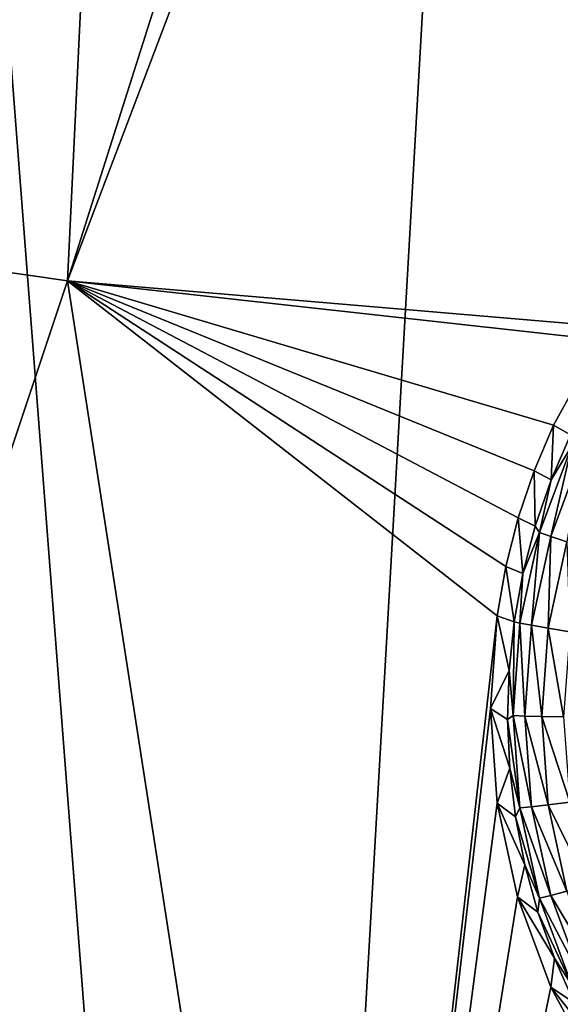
# Model space of a CAD drawing. Header units: metres. Extents: x -24 to 72, y -247 to 22.
# Tile 43 of 256: x -1.962 to -1.034, y -240.571 to -238.881. Entities that reach past the tile are written whole.
import ezdxf

# ---------------------------------------------------------------- set-up
doc = ezdxf.new("R2010")
doc.units = ezdxf.units.M
doc.layers.add('solid_509589_MEDIA_SW0001', color=7, linetype='CONTINUOUS')

msp = doc.modelspace()

# ---------------------------------------------------------------- linework, layer by layer
at = {"layer": 'solid_509589_MEDIA_SW0001'}
for points in [[(-2.210377, -235.937149, 309.931488), (-2.358696, -244.110016, 310.073792), (-1.574033, -244.180084, 310.07663)], [(-1.11095, -236.069534, 309.935699), (-2.210377, -235.937149, 309.931488), (-1.574033, -244.180084, 310.07663)], [(-1.11095, -236.069534, 309.935699), (-1.574033, -244.180084, 310.07663), (-0.787579, -244.222183, 310.078339)], [(-0.004503, -236.113846, 309.937134), (-1.11095, -236.069534, 309.935699), (-0.787579, -244.222183, 310.078339)], [(-2.805785, -239.195419, 268.822845), (-2.499789, -236.273346, 269.00351), (-1.738952, -236.393936, 269.005615)], [(-1.880037, -239.328506, 268.825165), (-2.805785, -239.195419, 268.822845), (-1.738952, -236.393936, 269.005615)], [(-1.880037, -239.328506, 268.825165), (-1.738952, -236.393936, 269.005615), (-0.972611, -236.471252, 269.006958)], [(-0.841146, -236.592407, 268.997559), (-1.880037, -239.328506, 268.825165), (-0.972611, -236.471252, 269.006958)], [(-0.841146, -236.592407, 268.997559), (-0.94952, -239.407715, 268.826599), (-1.880037, -239.328506, 268.825165)], [(-2.824818, -242.161926, 268.786407), (-2.805785, -239.195419, 268.822845), (-1.880037, -239.328506, 268.825165)], [(-1.416298, -242.316895, 268.789124), (-2.824818, -242.161926, 268.786407), (-1.880037, -239.328506, 268.825165)], [(-0.964568, -239.430115, 268.825745), (-1.880037, -239.328506, 268.825165), (-0.94952, -239.407715, 268.826599)], [(-1.142409, -239.903763, 268.809753), (-1.416298, -242.316895, 268.789124), (-1.880037, -239.328506, 268.825165)], [(-1.127336, -239.818954, 268.812286), (-1.142409, -239.903763, 268.809753), (-1.880037, -239.328506, 268.825165)], [(-1.106051, -239.735718, 268.81488), (-1.127336, -239.818954, 268.812286), (-1.880037, -239.328506, 268.825165)], [(-1.078772, -239.654602, 268.817596), (-1.106051, -239.735718, 268.81488), (-1.880037, -239.328506, 268.825165)], [(-1.045854, -239.576355, 268.820313), (-1.078772, -239.654602, 268.817596), (-1.880037, -239.328506, 268.825165)], [(-0.964568, -239.430115, 268.825745), (-1.045854, -239.576355, 268.820313), (-1.880037, -239.328506, 268.825165)], [(-1.016487, -239.593124, 268.465393), (-1.045854, -239.576355, 268.820313), (-0.964568, -239.430115, 268.825745)], [(-1.049575, -239.67038, 268.466736), (-1.078772, -239.654602, 268.817596), (-1.045854, -239.576355, 268.820313)], [(-1.049575, -239.67038, 268.466736), (-1.045854, -239.576355, 268.820313), (-1.016487, -239.593124, 268.465393)], [(-1.013886, -239.612076, 268.411041), (-1.049575, -239.67038, 268.466736), (-1.016487, -239.593124, 268.465393)], [(-1.013886, -239.612076, 268.411041), (-1.069431, -239.760971, 268.413635), (-1.049575, -239.67038, 268.466736)], [(-1.05036, -239.767471, 268.361816), (-1.069431, -239.760971, 268.413635), (-1.013886, -239.612076, 268.411041)], [(-0.995805, -239.621231, 268.359253), (-1.05036, -239.767471, 268.361816), (-1.013886, -239.612076, 268.411041)], [(-1.02242, -239.776505, 268.314606), (-1.05036, -239.767471, 268.361816), (-0.995805, -239.621231, 268.359253)], [(-1.076795, -239.749893, 268.468109), (-1.106051, -239.735718, 268.81488), (-1.078772, -239.654602, 268.817596)], [(-1.076795, -239.749893, 268.468109), (-1.078772, -239.654602, 268.817596), (-1.049575, -239.67038, 268.466736)], [(-1.069431, -239.760971, 268.413635), (-1.076795, -239.749893, 268.468109), (-1.049575, -239.67038, 268.466736)], [(-1.097997, -239.831207, 268.469543), (-1.127336, -239.818954, 268.812286), (-1.106051, -239.735718, 268.81488)], [(-1.097997, -239.831207, 268.469543), (-1.106051, -239.735718, 268.81488), (-1.076795, -239.749893, 268.468109)], [(-1.069431, -239.760971, 268.413635), (-1.103218, -239.91626, 268.416351), (-1.097997, -239.831207, 268.469543)], [(-1.083544, -239.919998, 268.364471), (-1.103218, -239.91626, 268.416351), (-1.069431, -239.760971, 268.413635)], [(-1.069431, -239.760971, 268.413635), (-1.097997, -239.831207, 268.469543), (-1.076795, -239.749893, 268.468109)], [(-1.05036, -239.767471, 268.361816), (-1.083544, -239.919998, 268.364471), (-1.069431, -239.760971, 268.413635)], [(-1.05472, -239.924973, 268.3172), (-1.083544, -239.919998, 268.364471), (-1.05036, -239.767471, 268.361816)], [(-1.02242, -239.776505, 268.314606), (-1.05472, -239.924973, 268.3172), (-1.05036, -239.767471, 268.361816)], [(-1.017737, -239.931, 268.276093), (-1.05472, -239.924973, 268.3172), (-1.02242, -239.776505, 268.314606)], [(-1.113061, -239.913895, 268.470978), (-1.142409, -239.903763, 268.809753), (-1.127336, -239.818954, 268.812286)], [(-1.113061, -239.913895, 268.470978), (-1.127336, -239.818954, 268.812286), (-1.097997, -239.831207, 268.469543)], [(-1.103218, -239.91626, 268.416351), (-1.113061, -239.913895, 268.470978), (-1.097997, -239.831207, 268.469543)], [(-1.142409, -239.903763, 268.809753), (-1.153515, -240.062698, 268.805389), (-1.416298, -242.316895, 268.789124)], [(-1.121904, -239.997467, 268.472443), (-1.153515, -240.062698, 268.805389), (-1.142409, -239.903763, 268.809753)], [(-1.121904, -239.997467, 268.472443), (-1.142409, -239.903763, 268.809753), (-1.113061, -239.913895, 268.470978)], [(-1.114557, -240.074783, 268.419128), (-1.121904, -239.997467, 268.472443), (-1.113061, -239.913895, 268.470978)], [(-1.114557, -240.074783, 268.419128), (-1.113061, -239.913895, 268.470978), (-1.103218, -239.91626, 268.416351)], [(-1.094681, -240.075684, 268.367188), (-1.114557, -240.074783, 268.419128), (-1.103218, -239.91626, 268.416351)], [(-1.094681, -240.075684, 268.367188), (-1.103218, -239.91626, 268.416351), (-1.083544, -239.919998, 268.364471)], [(-1.06556, -240.076508, 268.319824), (-1.094681, -240.075684, 268.367188), (-1.083544, -239.919998, 268.364471)], [(-1.06556, -240.076508, 268.319824), (-1.083544, -239.919998, 268.364471), (-1.05472, -239.924973, 268.3172)], [(-1.028197, -240.077225, 268.278656), (-1.06556, -240.076508, 268.319824), (-1.05472, -239.924973, 268.3172)], [(-1.028197, -240.077225, 268.278656), (-1.05472, -239.924973, 268.3172), (-1.017737, -239.931, 268.276093)], [(-1.124476, -240.081467, 268.473907), (-1.153515, -240.062698, 268.805389), (-1.121904, -239.997467, 268.472443)], [(-1.114557, -240.074783, 268.419128), (-1.124476, -240.081467, 268.473907), (-1.121904, -239.997467, 268.472443)], [(-1.153515, -240.062698, 268.805389), (-1.142203, -240.225021, 268.801422), (-1.416298, -242.316895, 268.789124)], [(-1.120762, -240.165421, 268.475372), (-1.142203, -240.225021, 268.801422), (-1.153515, -240.062698, 268.805389)], [(-1.120762, -240.165421, 268.475372), (-1.153515, -240.062698, 268.805389), (-1.124476, -240.081467, 268.473907)], [(-1.114557, -240.074783, 268.419128), (-1.103218, -240.233292, 268.421906), (-1.124476, -240.081467, 268.473907)], [(-1.103218, -240.233292, 268.421906), (-1.120762, -240.165421, 268.475372), (-1.124476, -240.081467, 268.473907)], [(-1.083544, -240.231369, 268.369904), (-1.103218, -240.233292, 268.421906), (-1.114557, -240.074783, 268.419128)], [(-1.094681, -240.075684, 268.367188), (-1.083544, -240.231369, 268.369904), (-1.114557, -240.074783, 268.419128)], [(-1.05472, -240.228058, 268.322479), (-1.083544, -240.231369, 268.369904), (-1.094681, -240.075684, 268.367188)], [(-1.06556, -240.076508, 268.319824), (-1.05472, -240.228058, 268.322479), (-1.094681, -240.075684, 268.367188)], [(-1.017737, -240.22345, 268.281219), (-1.05472, -240.228058, 268.322479), (-1.06556, -240.076508, 268.319824)], [(-1.028197, -240.077225, 268.278656), (-1.017737, -240.22345, 268.281219), (-1.06556, -240.076508, 268.319824)], [(-1.110783, -240.248871, 268.476837), (-1.142203, -240.225021, 268.801422), (-1.120762, -240.165421, 268.475372)], [(-1.103218, -240.233292, 268.421906), (-1.110783, -240.248871, 268.476837), (-1.120762, -240.165421, 268.475372)], [(-1.142203, -240.225021, 268.801422), (-1.107629, -240.386185, 268.798004), (-1.416298, -242.316895, 268.789124)], [(-1.094596, -240.331329, 268.478271), (-1.107629, -240.386185, 268.798004), (-1.142203, -240.225021, 268.801422)], [(-1.094596, -240.331329, 268.478271), (-1.142203, -240.225021, 268.801422), (-1.110783, -240.248871, 268.476837)], [(-1.103218, -240.233292, 268.421906), (-1.069431, -240.38858, 268.424591), (-1.110783, -240.248871, 268.476837)], [(-1.083544, -240.231369, 268.369904), (-1.05036, -240.383896, 268.372589), (-1.103218, -240.233292, 268.421906)], [(-1.05036, -240.383896, 268.372589), (-1.069431, -240.38858, 268.424591), (-1.103218, -240.233292, 268.421906)], [(-1.05472, -240.228058, 268.322479), (-1.02242, -240.376511, 268.325073), (-1.083544, -240.231369, 268.369904)], [(-1.02242, -240.376511, 268.325073), (-1.05036, -240.383896, 268.372589), (-1.083544, -240.231369, 268.369904)], [(-1.017737, -240.22345, 268.281219), (-0.98657, -240.366714, 268.283691), (-1.05472, -240.228058, 268.322479)], [(-0.98657, -240.366714, 268.283691), (-1.02242, -240.376511, 268.325073), (-1.05472, -240.228058, 268.322479)], [(-1.069431, -240.38858, 268.424591), (-1.094596, -240.331329, 268.478271), (-1.110783, -240.248871, 268.476837)], [(-1.07229, -240.412354, 268.479675), (-1.107629, -240.386185, 268.798004), (-1.094596, -240.331329, 268.478271)], [(-1.069431, -240.38858, 268.424591), (-1.07229, -240.412354, 268.479675), (-1.094596, -240.331329, 268.478271)], [(-1.107629, -240.386185, 268.798004), (-1.050317, -240.541153, 268.795135), (-1.416298, -242.316895, 268.789124)], [(-1.04399, -240.491486, 268.481049), (-1.050317, -240.541153, 268.795135), (-1.107629, -240.386185, 268.798004)], [(-1.04399, -240.491486, 268.481049), (-1.107629, -240.386185, 268.798004), (-1.07229, -240.412354, 268.479675)], [(-1.05036, -240.383896, 268.372589), (-0.995805, -240.530136, 268.375122), (-1.069431, -240.38858, 268.424591)], [(-1.02242, -240.376511, 268.325073), (-0.969317, -240.51886, 268.327545), (-1.05036, -240.383896, 268.372589)], [(-0.969317, -240.51886, 268.327545), (-0.995805, -240.530136, 268.375122), (-1.05036, -240.383896, 268.372589)], [(-1.069431, -240.38858, 268.424591), (-1.013886, -240.537491, 268.427216), (-1.07229, -240.412354, 268.479675)], [(-0.995805, -240.530136, 268.375122), (-1.013886, -240.537491, 268.427216), (-1.069431, -240.38858, 268.424591)], [(-1.013886, -240.537491, 268.427216), (-1.04399, -240.491486, 268.481049), (-1.07229, -240.412354, 268.479675)], [(-1.009855, -240.568283, 268.482391), (-1.050317, -240.541153, 268.795135), (-1.04399, -240.491486, 268.481049)], [(-1.013886, -240.537491, 268.427216), (-1.009855, -240.568283, 268.482391), (-1.04399, -240.491486, 268.481049)], [(-1.050317, -240.541153, 268.795135), (-0.97153, -240.686279, 268.792847), (-1.416298, -242.316895, 268.789124)], [(-0.970076, -240.642319, 268.483704), (-0.97153, -240.686279, 268.792847), (-1.050317, -240.541153, 268.795135)], [(-0.970076, -240.642319, 268.483704), (-1.050317, -240.541153, 268.795135), (-1.009855, -240.568283, 268.482391)]]:
    msp.add_3dface(points, dxfattribs=at)

doc.saveas('drawing.dxf')
